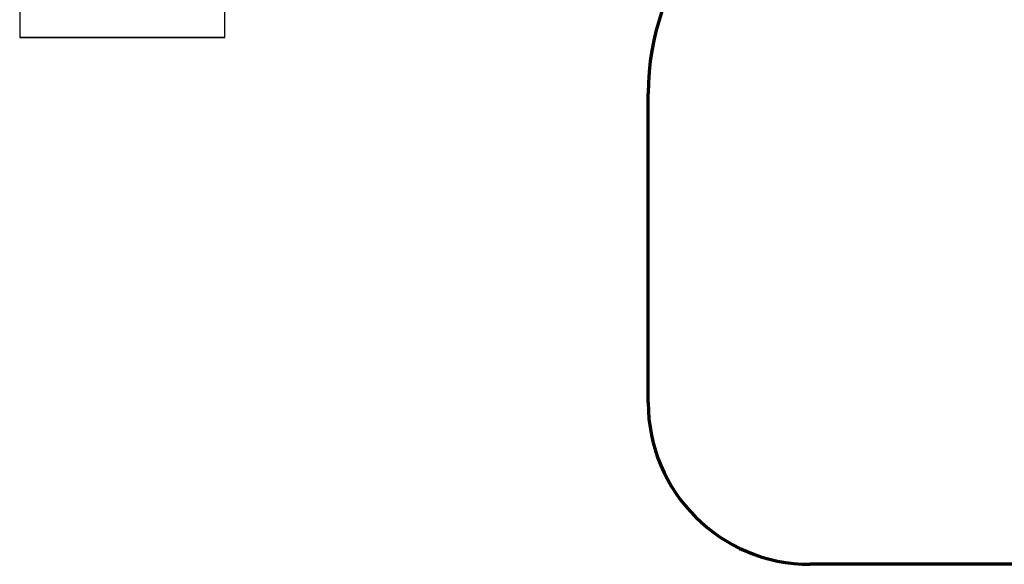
# Model space of a CAD drawing. Header units: millimetres. Extents: x -20654 to 2526, y -8238 to 977.
# Tile 38 of 219: x -10322.241 to -10322.03, y -4123.182 to -4123.065. Entities that reach past the tile are written whole.
import ezdxf

# ---------------------------------------------------------------- set-up
doc = ezdxf.new("R2010")
doc.units = ezdxf.units.MM
doc.layers.add('01 CONTORNO_dwg', color=252, linetype='Continuous')
doc.layers.add('A-DETL-MBND', color=7, linetype='Continuous')

# ---------------------------------------------------------------- blocks, each defined once
blk = doc.blocks.new('terreo')
at = {"layer": '01 CONTORNO_dwg', "lineweight": 70}
for p, q in [((-11614.58, -4950.4), (-11614.6, -4883.99)), ((-11254.81, -4985.13), (-11579.84, -4985.13))]:
    blk.add_line(p, q, dxfattribs=at)
for centre, radius, start, end in [((-11560.89, -4883.98), 53.7, 103.4092, 180.0138), ((-11579.84, -4950.39), 34.74, 180.0138, 270)]:
    blk.add_arc(centre, radius, start, end, dxfattribs=at)
blk = doc.blocks.new('Caixa Sifonada Girafacil Montada Completa - Caixas e Ralos - Esgoto - MEP - Tigre - Corpo - 100x140x50-2585573-8 DETALHE SANITÁRIO B')
at = {"layer": 'A-DETL-MBND'}
for p, q in [((-0.022, 0.072), (-0.022, 0.05311)), ((-0.0202, 0.072), (-0.022, 0.072)), ((-0.022, 0.072), (0.022, 0.072)), ((0.0202, 0.072), (-0.0202, 0.072)), ((0.02, 0.072), (-0.02, 0.072)), ((-0.02, 0.072), (0.02, 0.072)), ((0.022, 0.072), (0.0202, 0.072)), ((0.022, 0.05311), (0.022, 0.072))]:
    blk.add_line(p, q, dxfattribs=at)

msp = doc.modelspace()

# ---------------------------------------------------------------- block references
at = {"layer": '01 CONTORNO_dwg', "xscale": 0.001, "yscale": 0.001, "zscale": 0.001}
msp.add_blockref('terreo', (-10310.49166, -4118.19674), dxfattribs=at)
at = {"layer": 'A-DETL-MBND', "rotation": 180}
msp.add_blockref('Caixa Sifonada Girafacil Montada Completa - Caixas e Ralos - Esgoto - MEP - Tigre - Corpo - 100x140x50-2585573-8 DETALHE SANITÁRIO B', (-10322.21913, -4122.99671), dxfattribs=at)

doc.saveas('drawing.dxf')
